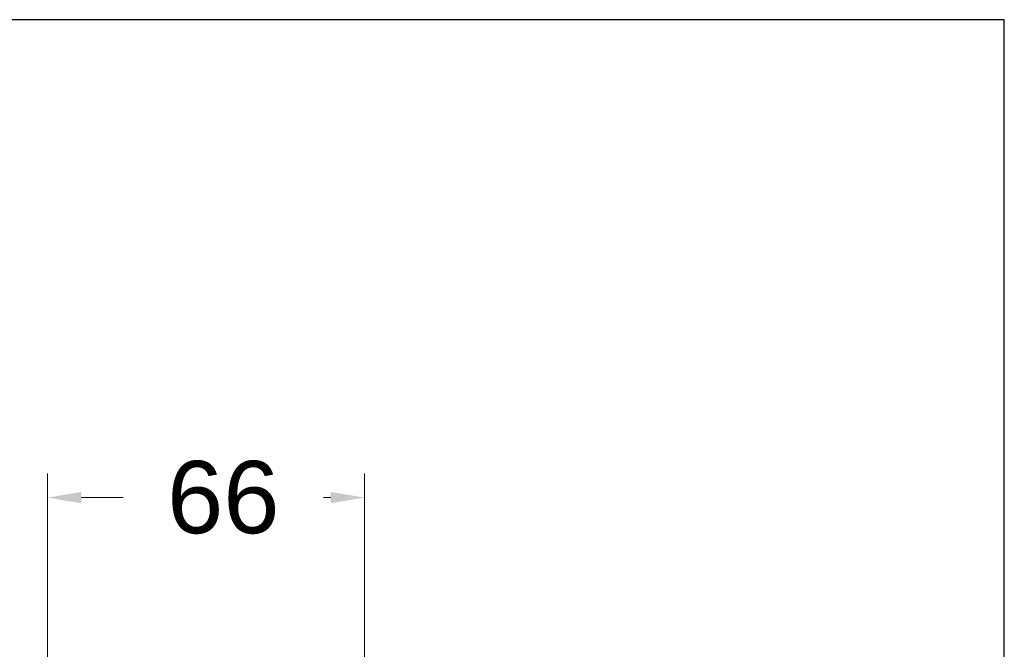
# Model space of a CAD drawing. Header units: millimetres. Extents: x 3500.5 to 3550.5, y 1627.6 to 1680.7.
# Tile 24 of 24: x 3530.1 to 3550.5, y 1664.5 to 1677.6. Entities that reach past the tile are written whole.
import ezdxf

# ---------------------------------------------------------------- set-up
doc = ezdxf.new("R2010")
doc.units = ezdxf.units.MM
doc.layers.add('cotas', color=253, linetype='Continuous', lineweight=5)
doc.styles.add('ARIAL', font='arial.ttf')
doc.dimstyles.new('RS (E1.10)', dxfattribs={"dimtxt": 1.5, "dimasz": 0.7, "dimexe": 0.5, "dimexo": 1, "dimgap": 1, "dimtad": 0, "dimtih": 1, "dimtoh": 1, "dimdec": 0, "dimlfac": 10, "dimtxsty": 'ARIAL', "dimcen": 0, "dimclrd": 256, "dimclre": 256, "dimclrt": 256, "dimadec": 0, "dimazin": 0, "dimtfac": 1, "dimtdec": 0, "dimtofl": 0, "dimtmove": 0, "dimatfit": 3, "dimfxl": 1, "dimlwd": -1, "dimlwe": -1, "dimarcsym": 0})

# ---------------------------------------------------------------- blocks, each defined once
blk = doc.blocks.new('*D18')
at = {"layer": 'cotas', "transparency": 16777216}
for p, q in [((3530.69, 1641.833), (3530.69, 1668.183)), ((3537.264, 1664.31), (3537.264, 1668.183)), ((3531.39, 1667.683), (3532.259, 1667.683)), ((3536.564, 1667.683), (3536.415, 1667.683))]:
    blk.add_line(p, q, dxfattribs=at)
for points in [[(3531.39, 1667.8), (3531.39, 1667.566), (3530.69, 1667.683)], [(3536.564, 1667.8), (3536.564, 1667.566), (3537.264, 1667.683)]]:
    blk.add_solid(points, dxfattribs=at)
at = {"layer": 'Defpoints', "color": 0, "transparency": 16777216}
for p in [(3537.264, 1667.683), (3537.264, 1663.31), (3530.69, 1640.833)]:
    blk.add_point(p, dxfattribs=at)
at = {"layer": 'cotas', "transparency": 16777216, "insert": (3534.337, 1667.683), "char_height": 1.5, "attachment_point": 5, "style": 'ARIAL'}
blk.add_mtext('66', dxfattribs=at)

msp = doc.modelspace()

# ---------------------------------------------------------------- linework, layer by layer
at = {"color": 3}
msp.add_lwpolyline([(3550.533, 1627.597), (3550.533, 1677.597), (3500.533, 1677.597), (3500.533, 1627.597)], close=True, dxfattribs=at)

# ---------------------------------------------------------------- dimensions: what is measured, and where the dimension line sits
at = {"layer": 'cotas'}
dim = msp.add_linear_dim(base=(3537.264, 1667.683), p1=(3530.69, 1640.833), p2=(3537.264, 1663.31), dimstyle='RS (E1.10)', dxfattribs=at)
dim.commit()
dim.dimension.update_dxf_attribs({"geometry": '*D18', "text_midpoint": (3534.337, 1667.683), "dimtype": 160})

doc.saveas('drawing.dxf')
